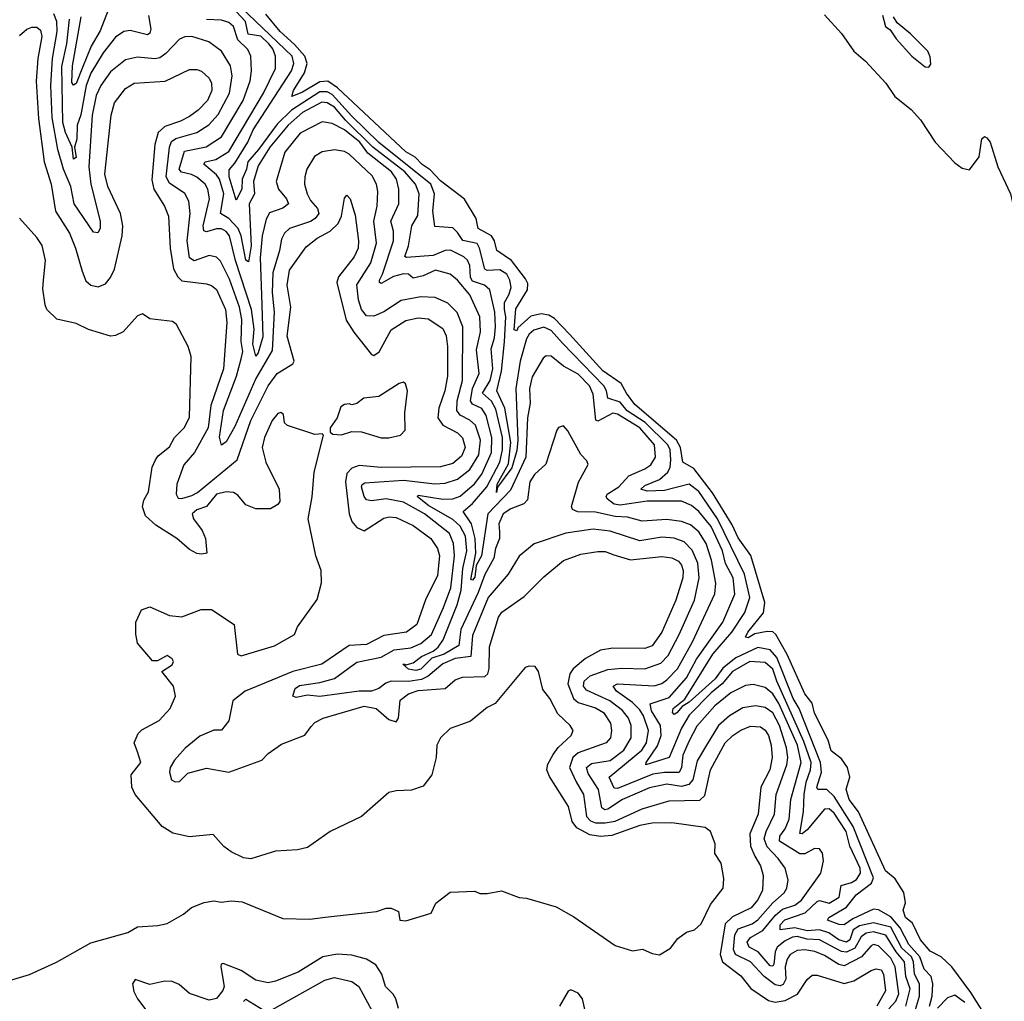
# Model space of a CAD drawing. Extents: x 1933546 to 2138868, y 524910 to 667279.
# Tile 226 of 256: x 2046906 to 2050906, y 607095 to 611083. Entities that reach past the tile are written whole.
import ezdxf

# ---------------------------------------------------------------- set-up
doc = ezdxf.new("R2010")
doc.units = 0

msp = doc.modelspace()

# ---------------------------------------------------------------- linework, layer by layer
at = {"layer": '0CON10XD'}
for points in [[(2050602.5, 607075), (2050612.2, 607115), (2050614.9, 607165.1), (2050608.4, 607195), (2050580.7, 607225), (2050562.6, 607275), (2050518.1, 607325), (2050483, 607393), (2050445, 607437.4), (2050395, 607466.4), (2050375, 607468.8), (2050290.6, 607429.4), (2050255, 607405.7), (2050235, 607406.5), (2050187.8, 607425), (2050192.9, 607435), (2050265, 607477), (2050303.4, 607526.6), (2050365.9, 607574.1), (2050374.1, 607595.9), (2050291.9, 607805), (2050215, 607927.1), (2050185, 607955.8), (2050161.2, 607955), (2050148.8, 607955), (2050144.4, 607964.4), (2050162.6, 608025), (2050159.3, 608065), (2050072.3, 608285), (2050048.1, 608325), (2049981.4, 608491.5), (2049955, 608522.6), (2049905, 608532.3), (2049815, 608490.4), (2049762.2, 608447.8), (2049731.4, 608405), (2049625, 608310.2), (2049597.5, 608292.5), (2049575, 608266.4), (2049565, 608260), (2049558.2, 608268.2), (2049560.6, 608285), (2049607.6, 608322.4), (2049722, 608505), (2049798.4, 608595), (2049852.1, 608675), (2049871.6, 608735), (2049850, 608830), (2049740.4, 609055), (2049665, 609166.6), (2049625, 609195.8), (2049525, 609169.6), (2049455, 609167.7), (2049429.5, 609175), (2049445, 609190.2), (2049504.9, 609215.1), (2049538.6, 609245), (2049548.7, 609265), (2049551.3, 609295), (2049548, 609335), (2049539.1, 609355), (2049446.2, 609446.2), (2049373.6, 609493.6), (2049345, 609528.8), (2049295, 609544.7), (2049289.7, 609575), (2049278.4, 609595), (2049110.9, 609769.1), (2049065, 609820.1), (2049035, 609833.9), (2048995, 609822), (2048975.1, 609804.9), (2048965, 609786.6), (2048939.3, 609695), (2048920.9, 609585), (2048929.2, 609375), (2048925, 609331.9), (2048905, 609262.7), (2048846.9, 609183.1), (2048842.6, 609162.6), (2048845, 609196.2), (2048891.5, 609278.5), (2048901.7, 609365), (2048877.4, 609505), (2048844.4, 609575), (2048863.5, 609655), (2048875.8, 609774.2), (2048881.1, 609875), (2048875.1, 609905.1), (2048875, 609933.8), (2048893.5, 609965), (2048901.8, 609995), (2048897.3, 610025), (2048885, 610048.8), (2048856.4, 610066.4), (2048805, 610064.2), (2048795, 610070), (2048774.1, 610155), (2048763.8, 610173.9), (2048705.7, 610185.7), (2048685, 610218.9), (2048665, 610237.9), (2048592.9, 610242.9), (2048584.6, 610305), (2048590.8, 610375), (2048576.1, 610415), (2048365, 610584.4), (2048255, 610690.6), (2048175, 610778.8), (2048155, 610789.4), (2048125, 610789.6), (2048009.4, 610715), (2047951.2, 610658.8), (2047875.7, 610555), (2047833.2, 610505), (2047827.3, 610475), (2047809.6, 610435), (2047807.8, 610395), (2047785, 610350), (2047756.4, 610445), (2047756.9, 610473.1), (2047779.8, 610500.2), (2047832.1, 610585), (2047855, 610635.2), (2048010.5, 610875), (2048019.1, 610905), (2048012.6, 610935), (2047804.2, 611134.2)], [(2049930.4, 607195), (2049875, 607255.2), (2049813.2, 607285), (2049806.2, 607305), (2049811.2, 607365), (2049825, 607389), (2049881, 607409), (2049905, 607426.2), (2049965, 607494.8), (2050011.8, 607535), (2050022.6, 607555), (2050027.7, 607587.7), (2050015.3, 607635), (2049987.5, 607675), (2049942.7, 607722.7), (2049930.4, 607755), (2049938, 607785), (2049972.1, 607855), (2049979.3, 607935), (2050022.7, 608055), (2050026.6, 608085), (2050020.9, 608125), (2049991.9, 608215), (2049965, 608266.1), (2049935, 608288.8), (2049895.2, 608294.8), (2049843.1, 608286.9), (2049790, 608255), (2049745.1, 608214.9), (2049695.6, 608135), (2049658.5, 608071.5), (2049640.3, 607995), (2049624.4, 607975.6), (2049595, 607968), (2049535, 607976.8), (2049465, 607961.8), (2049355, 607915.2), (2049295, 607874.9), (2049282.9, 607872.9), (2049270.9, 607880.9), (2049257.4, 607955), (2049215, 608020.3), (2049208.8, 608045), (2049228.7, 608061.4), (2049305, 608073.4), (2049360.2, 608115), (2049390.2, 608165), (2049390.6, 608215), (2049379.6, 608245), (2049355, 608276.2), (2049303.8, 608315), (2049208.3, 608358.3), (2049195.8, 608375), (2049198.4, 608395), (2049223.3, 608416.7), (2049295, 608442.4), (2049352.4, 608447.6), (2049445, 608445.6), (2049511.1, 608468.9), (2049540.6, 608499.4), (2049584.8, 608585), (2049647.5, 608725), (2049666.7, 608815), (2049661.3, 608875), (2049638.1, 608928.1), (2049605, 608961.6), (2049565, 608976.2), (2049515, 608980.2), (2049425, 608966), (2049305, 609005.2), (2049235, 609013.6), (2049125, 608996.1), (2048996.2, 608953.8), (2048935, 608903.5), (2048890.5, 608829.5), (2048808.5, 608735), (2048745, 608580.6), (2048739.2, 608495), (2048675, 608487.3), (2048625, 608466.4), (2048564.6, 608415.4), (2048537.7, 608402.3), (2048485, 608393.6), (2048415.2, 608395.2), (2048393.2, 608386.8), (2048364.8, 608365.2), (2048335, 608354.8), (2048285, 608355.2), (2048125, 608332.9), (2048075, 608338.9), (2048028.7, 608328.7), (2048015.8, 608335), (2048024.7, 608365), (2048041.9, 608378.1), (2048125, 608390.6), (2048185, 608406.7), (2048275, 608472.8), (2048375, 608493.4), (2048427.8, 608522.2), (2048495, 608530.8), (2048535, 608549), (2048579, 608585), (2048628.1, 608695), (2048656.9, 608775), (2048671.6, 608905), (2048668.8, 608955), (2048651.3, 608995), (2048550, 609075), (2048465, 609122.1), (2048395, 609135.9), (2048335, 609128.6), (2048315, 609132.7), (2048305, 609145.6), (2048294.8, 609185.2), (2048297.3, 609195), (2048308.4, 609201.6), (2048465, 609211.4), (2048592.7, 609197.3), (2048635, 609199.8), (2048685, 609216.7), (2048734.3, 609255.7), (2048771.3, 609315), (2048778, 609375), (2048758.1, 609435), (2048735, 609455.6), (2048695, 609476.6), (2048681.2, 609495), (2048682.7, 609535), (2048705, 609617.5), (2048706.7, 609835), (2048682.8, 609892.8), (2048645, 609931.6), (2048593.7, 609953.7), (2048535, 609957.3), (2048455, 609942.3), (2048385, 609896.6), (2048345, 609878.7), (2048315, 609879.6), (2048295, 609905.6), (2048282.7, 609945), (2048274.8, 610005.2), (2048332.4, 610095), (2048355.5, 610175), (2048344.9, 610265), (2048358.5, 610325), (2048360.5, 610385), (2048355.3, 610415), (2048338.1, 610448.1), (2048245, 610536.6), (2048225, 610547.1), (2048185, 610554.6), (2048135, 610545.9), (2048103.4, 610526.6), (2048072, 610475), (2048064.7, 610444.7), (2048063.4, 610415), (2048073.4, 610375), (2048087.9, 610347.9), (2048115.8, 610315.8), (2048120.8, 610295), (2048105.9, 610275), (2048087, 610263), (2048002.5, 610235), (2047981.3, 610215), (2047969.4, 610190.6), (2047961.9, 610145), (2047934, 610055), (2047931.8, 609975), (2047939.6, 609895), (2047931.5, 609738.5), (2047865.8, 609625), (2047779.4, 609430.6), (2047745, 609367.9), (2047725, 609354.4), (2047717.4, 609387.4), (2047734.4, 609495), (2047786.2, 609635), (2047805.7, 609705), (2047811.9, 609735), (2047804.9, 609775), (2047808.1, 609865), (2047798.5, 609915), (2047758.3, 610028.3), (2047721.2, 610101.2), (2047705, 610117.8), (2047675, 610124.6), (2047615, 610102.9), (2047595.9, 610115), (2047586.6, 610185), (2047598.4, 610295), (2047593.5, 610345), (2047576.4, 610376.4), (2047515, 610419.3), (2047501, 610445), (2047514.9, 610565), (2047522.3, 610587.7), (2047540.1, 610599.9), (2047625.6, 610624.4), (2047673.6, 610656.4), (2047712, 610698), (2047757.7, 610785), (2047768.4, 610855), (2047762.1, 610895), (2047725, 610954.6), (2047673.6, 610993.6), (2047605, 611014.7), (2047576.1, 611013.9), (2047555, 611003.5), (2047500, 610945), (2047475, 610928.2), (2047455, 610923.8), (2047385, 610930.6), (2047335, 610919.7), (2047275, 610871.4), (2047235.1, 610814.9), (2047216.2, 610775), (2047199.7, 610695), (2047187.3, 610485), (2047195.1, 610415.1), (2047232.8, 610265), (2047232.9, 610235), (2047223.3, 610216.7), (2047205, 610220), (2047127.5, 610335), (2047114.2, 610405), (2047083.9, 610475), (2047060.9, 610555), (2047037.6, 610685), (2047032, 610815), (2047039.1, 610925), (2047058.5, 611035), (2047056.7, 611075), (2047045, 611107.2)], [(2047265, 611121.6), (2047232.2, 611037.8), (2047196.3, 610975), (2047160.7, 610889.3), (2047135, 610823.7), (2047125, 610816.7), (2047117.5, 610827.5), (2047120.2, 610895), (2047155.8, 611095)], [(2047429.5, 611099.5), (2047438.1, 611045), (2047435, 611028.1), (2047425, 611021.2), (2047355, 611038.8), (2047328.6, 611035), (2047295, 611011.3), (2047245, 610948.6), (2047195, 610865.8), (2047175.3, 610815), (2047153.7, 610696.3), (2047139, 610655), (2047137.3, 610597.3)], [(2050541.6, 607048.4), (2050560.8, 607115), (2050561.8, 607165), (2050540.6, 607205), (2050536.6, 607255), (2050528.6, 607275), (2050490, 607310), (2050445, 607395.7), (2050375, 607413.8), (2050318.1, 607401.9), (2050292.3, 607385), (2050278.8, 607345), (2050265, 607334.3), (2050234.1, 607345), (2050192.6, 607372.6), (2050155, 607384.5), (2050105, 607381.5), (2050055, 607392.9), (2049995, 607385.6), (2049995.9, 607405), (2050014.5, 607425.5), (2050096.2, 607453.8), (2050145, 607499.5), (2050155, 607504.7), (2050195, 607493), (2050235, 607518.2), (2050242.6, 607565), (2050285, 607577.2), (2050305, 607590.2), (2050322.1, 607615), (2050320.8, 607635), (2050277.7, 607725), (2050263.3, 607785), (2050215, 607859.2), (2050195, 607876.2), (2050175, 607874.7), (2050105, 607791.3), (2050085, 607775.4), (2050075, 607776.7), (2050090.2, 607865), (2050092.4, 607935), (2050101.4, 607985), (2050119.1, 608035), (2050121.3, 608065), (2050090.9, 608150.9), (2049981.3, 608395), (2049965, 608444.2), (2049935, 608471.9), (2049872.3, 608475), (2049802.3, 608435), (2049760.3, 608385), (2049715, 608348.5), (2049625, 608257.3), (2049593.8, 608205), (2049544.5, 608085.5), (2049450, 608055), (2049451.1, 608065), (2049497.4, 608132.6), (2049512, 608175), (2049509.4, 608215), (2049472.7, 608275), (2049466.7, 608303.3), (2049545, 608329.3), (2049615, 608409), (2049655.7, 608485), (2049762.4, 608635), (2049811.5, 608748.5), (2049804.9, 608814.9), (2049773.4, 608873.4), (2049761.5, 608925), (2049715, 609023.4), (2049664.3, 609085), (2049635, 609109.3), (2049595, 609127), (2049455, 609126.3), (2049345, 609110.8), (2049320.9, 609115), (2049293.7, 609135), (2049288.8, 609145), (2049292.1, 609155), (2049340.3, 609185), (2049380.1, 609229.9), (2049445, 609257.6), (2049470, 609275), (2049488.6, 609305), (2049484.5, 609355), (2049425.4, 609425), (2049335, 609480), (2049315, 609484.5), (2049255, 609452), (2049245.9, 609455.9), (2049235, 609561.2), (2049220.8, 609595), (2049175, 609642.3), (2049115.6, 609675.6), (2049065, 609716.4), (2049045, 609716.7), (2049032.6, 609707.4), (2048987.8, 609632.2), (2048976.7, 609585), (2048979.2, 609525), (2048969.2, 609465), (2048962.6, 609305), (2048899.1, 609170.9), (2048807.7, 609075), (2048781.5, 608905), (2048760.5, 608865), (2048755, 608817.3), (2048745, 608805.9), (2048739.1, 608809.1), (2048759.5, 608915), (2048756.6, 608975), (2048741.5, 609035), (2048707.6, 609085), (2048745, 609117.9), (2048804.2, 609185), (2048856.5, 609285), (2048867.9, 609335), (2048866.9, 609385), (2048840.5, 609500.5), (2048822.8, 609532.8), (2048785.8, 609565), (2048816.9, 609616.9), (2048827.7, 609665), (2048820.9, 609745), (2048835, 609790.6), (2048838.5, 609835), (2048835.8, 609895), (2048815.3, 609985), (2048794.3, 610004.3), (2048745, 610020.6), (2048737.9, 610035), (2048735, 610084.3), (2048725.6, 610105.6), (2048709.9, 610119.9), (2048655.9, 610145.9), (2048635, 610145.8), (2048585, 610125.2), (2048476.8, 610116.8), (2048471, 610121), (2048485.6, 610164.4), (2048499, 610245), (2048522.9, 610287.1), (2048528.9, 610375), (2048514.1, 610415), (2048470.8, 610465), (2048340, 610565), (2048229.2, 610675), (2048185, 610727.3), (2048155, 610745.7), (2048132.8, 610747.2), (2048055, 610705.6), (2047996.8, 610655), (2047922.2, 610565), (2047875, 610488.9), (2047856.1, 610425), (2047859.8, 610375), (2047838.2, 610335), (2047845.8, 610164.2), (2047835, 610099.2), (2047825, 610106.4), (2047805.8, 610205), (2047793.9, 610235), (2047755, 610274.9), (2047722.2, 610295), (2047735.7, 610375), (2047717.3, 610435), (2047705, 610453), (2047654.2, 610495.8), (2047658.9, 610505), (2047702.5, 610515), (2047755, 610547.2), (2047896.2, 610785), (2047944.7, 610885), (2047945.2, 610935), (2047933.8, 610965), (2047917.8, 610985), (2047885, 611015.8), (2047834.1, 611024.1), (2047823.2, 611075), (2047785, 611116.5)], [(2050855.7, 606995), (2050770.3, 607130.3), (2050692.9, 607235), (2050649.4, 607275), (2050605, 607298.2), (2050565.3, 607345), (2050532.6, 607412.6), (2050504.1, 607435), (2050494.7, 607465.3), (2050504.3, 607495), (2050497.2, 607537.2), (2050462.3, 607592.3), (2050423.6, 607625), (2050313.9, 607863.9), (2050275.3, 607915), (2050263.1, 607956.9), (2050277.9, 608005), (2050269.2, 608045), (2050245, 608079.4), (2050202.9, 608112.9), (2050190.6, 608155), (2050134.7, 608265), (2050125.6, 608305.6), (2050095, 608343.3), (2050023.8, 608503.8), (2049977.5, 608585), (2049965, 608595.8), (2049942.3, 608597.7), (2049892.6, 608587.4), (2049865, 608572), (2049854.6, 608574.6), (2049864.1, 608595), (2049927.5, 608672.5), (2049932.9, 608715), (2049876, 608906), (2049825, 608977.3), (2049800.8, 609030.8), (2049720, 609160), (2049645, 609259.3), (2049600.3, 609285), (2049590.4, 609345), (2049574.6, 609374.6), (2049405, 609520), (2049370.4, 609565), (2049350, 609605), (2049275, 609656.6), (2049140, 609805), (2049078.9, 609868.9), (2049055, 609881.8), (2049025, 609887.8), (2048982.2, 609877.8), (2048929.5, 609830.5), (2048925, 609819.2), (2048915, 609822.5), (2048922, 609908), (2048969.4, 609985), (2048970.5, 610010.5), (2048960.5, 610030.5), (2048903.9, 610103.9), (2048844.5, 610144.5), (2048834.3, 610185), (2048822.6, 610205), (2048768.9, 610235), (2048760.5, 610275), (2048713.2, 610353.2), (2048615, 610428.6), (2048573.5, 610473.5), (2048541.3, 610495), (2048511.9, 610525), (2048475, 610545.7), (2048196.4, 610806.4), (2048157.1, 610832.9), (2048125, 610831), (2048055, 610788.6), (2048010.8, 610770.8), (2048018.4, 610795), (2048062.9, 610867.1), (2048073.1, 610905), (2048063.8, 610935), (2048022.3, 610982.3), (2047963.7, 611035), (2047905.9, 611105.9)], [(2050175, 611103.3), (2050245, 611026.9), (2050294.5, 610955), (2050342.2, 610915), (2050425, 610825.7), (2050461.2, 610771.2), (2050527.6, 610717.6), (2050565, 610676.7), (2050624.8, 610584.8), (2050705, 610501.5), (2050735, 610480), (2050765, 610472.5), (2050803.8, 610526.2), (2050815, 610598.8), (2050825, 610608), (2050835, 610602.5), (2050848.7, 610585), (2050879.1, 610485), (2050930.4, 610375), (2050942.3, 610327.7)], [(2050411.4, 611101.4), (2050423.8, 611055), (2050441.7, 611041.7), (2050466.2, 611005), (2050530.8, 610935), (2050585, 610891.2), (2050599.5, 610890.5), (2050608, 610902), (2050605, 610932.5), (2050595.6, 610955), (2050525, 611026), (2050470, 611070), (2050456.2, 611095)], [(2046905, 611018.7), (2046935, 611043.9), (2046955, 611052.3), (2046975, 611052.1), (2046990.5, 611040.5), (2046995.2, 611015.2), (2046980, 610925), (2046973, 610833), (2046981.8, 610681.8), (2047005.8, 610505.8), (2047033.3, 610415), (2047051.5, 610305), (2047108.3, 610215), (2047133.2, 610155), (2047159.4, 610060.6), (2047175, 610021.9), (2047195, 610003.8), (2047225, 609997.5), (2047255, 610010.4), (2047274.8, 610035.2), (2047290.7, 610069.3), (2047321.6, 610205), (2047324.2, 610245), (2047314.7, 610295), (2047263.4, 610405), (2047251.5, 610455), (2047276.8, 610695), (2047291.1, 610745), (2047335, 610803.1), (2047370.8, 610825), (2047497.1, 610832.9), (2047595, 610881.2), (2047625, 610880.9), (2047645, 610873.2), (2047675.2, 610845.2), (2047685.3, 610825), (2047686, 610795), (2047668.7, 610755), (2047631.2, 610715), (2047595, 610689.8), (2047559.2, 610670.8), (2047495, 610649), (2047468, 610625), (2047454.5, 610575.5), (2047442, 610432), (2047450.6, 610395), (2047494.1, 610325), (2047510.3, 610285), (2047517.6, 610155), (2047531.3, 610071.3), (2047548.5, 610038.5), (2047565, 610021.9), (2047665, 610009.2), (2047685, 610002.5), (2047705, 609986.6), (2047742.4, 609905), (2047747.2, 609852.8), (2047734.4, 609665), (2047683, 609515), (2047671.8, 609425), (2047616.3, 609325), (2047573.3, 609275), (2047544.2, 609195.8), (2047541.7, 609155), (2047549.5, 609139.5), (2047565, 609137.5), (2047605, 609149.6), (2047627.8, 609162.2), (2047789.7, 609295), (2047845.5, 609454.4), (2047915, 609595.4), (2047951.6, 609645), (2048015, 609684.7), (2048020.3, 609695), (2047993.1, 609796.9), (2048006.9, 609915), (2047992.9, 610005), (2048002, 610065), (2048070.3, 610159.7), (2048115, 610194.8), (2048166.7, 610223.3), (2048199.2, 610255), (2048213.8, 610285), (2048225, 610357.5), (2048235, 610370), (2048248, 610355), (2048269.1, 610289.1), (2048282, 610185), (2048280.4, 610155), (2048265, 610119.3), (2048201.3, 610038.7), (2048194.8, 610015), (2048232.1, 609862.1), (2048262.8, 609812.8), (2048335, 609723.3), (2048345, 609718.2), (2048365.9, 609734.1), (2048415, 609823.2), (2048475, 609860.5), (2048525, 609871.2), (2048565, 609867.4), (2048625, 609828.9), (2048638.7, 609798.7), (2048644.1, 609755), (2048643.3, 609635), (2048632.8, 609575), (2048608.5, 609505), (2048605.2, 609465), (2048625, 609435.3), (2048683.8, 609403.8), (2048705, 609383.8), (2048715.6, 609345), (2048700.6, 609309.4), (2048665, 609280.2), (2048615, 609266.8), (2048375, 609263.5), (2048285, 609271.5), (2048255, 609261.2), (2048235, 609238.9), (2048229.4, 609205), (2048244.3, 609075), (2048255, 609044.5), (2048275, 609019.1), (2048305, 609006.7), (2048385, 609057.5), (2048406.7, 609063.3), (2048435, 609060.5), (2048505, 609028), (2048575.9, 608975), (2048603.3, 608935), (2048611.3, 608905), (2048603.2, 608825), (2048554.8, 608725.2), (2048519.5, 608625), (2048476.9, 608595), (2048385, 608580.8), (2048314.3, 608544.3), (2048245, 608539.8), (2048133.1, 608465), (2048015.4, 608434.6), (2047821.9, 608355), (2047771.9, 608315), (2047755.2, 608234.8), (2047725, 608196.2), (2047695, 608195.7), (2047637.9, 608172.1), (2047577.4, 608122.6), (2047534.4, 608075), (2047517.1, 608045), (2047514.4, 608025), (2047522, 607995), (2047537, 607987), (2047555, 607987.5), (2047588.6, 608021.4), (2047665, 608041.9), (2047755, 608026), (2047889.2, 608075), (2047915, 608101.1), (2047970.1, 608139.9), (2048064, 608176), (2048089.3, 608210.7), (2048105, 608226.8), (2048138.6, 608245), (2048305.7, 608294.3), (2048354.4, 608285), (2048405, 608239.7), (2048435, 608229.5), (2048445.2, 608244.8), (2048452, 608318), (2048485, 608344), (2048525, 608357.4), (2048634, 608366), (2048675, 608400.7), (2048705, 608411.9), (2048796, 608414), (2048807.3, 608425), (2048812.8, 608447.2), (2048814.8, 608535.2), (2048850.6, 608655), (2048865, 608675.9), (2048955, 608738.9), (2049035, 608819.6), (2049115, 608885.8), (2049185, 608911.1), (2049255, 608922.5), (2049285, 608921.6), (2049319.2, 608909.2), (2049387.9, 608887.9), (2049515, 608901.6), (2049555, 608896.1), (2049582.3, 608882.3), (2049595, 608867.3), (2049601.3, 608845), (2049600.2, 608815), (2049571.9, 608725), (2049514, 608595), (2049475, 608539.5), (2049445, 608527.8), (2049315, 608530), (2049265, 608521.2), (2049205, 608487.6), (2049155, 608445.7), (2049140.6, 608425), (2049132.8, 608385), (2049155.5, 608325), (2049175, 608308.2), (2049245, 608287.2), (2049277.8, 608267.8), (2049305.7, 608225), (2049310.4, 608195), (2049305.8, 608165), (2049288.8, 608145), (2049175, 608104.5), (2049152.4, 608085), (2049139.6, 608045), (2049166.9, 607986.9)], [(2047137.3, 610597.3), (2047128.4, 610565), (2047135, 610522.5), (2047125, 610516), (2047119.1, 610565), (2047091.4, 610625), (2047080.5, 610665), (2047077.3, 610892.7), (2047097.3, 610985), (2047108.8, 611085)], [(2050506.4, 607075), (2050522.8, 607145), (2050506.2, 607195), (2050500.8, 607255), (2050466.2, 607295), (2050425, 607364), (2050375, 607377.3), (2050345, 607370.9), (2050325, 607356.6), (2050298.9, 607311.1), (2050265, 607294.1), (2050245, 607296.9), (2050155, 607344.4), (2050105, 607347.1), (2050065, 607357.6), (2050045, 607355.5), (2050015, 607340.9), (2049983.7, 607315), (2049974.6, 607295), (2049968.9, 607245), (2049965, 607237.9), (2049955, 607239.4), (2049905.3, 607295.2), (2049869.2, 607315), (2049861.5, 607335), (2049875, 607353.5), (2049925, 607382.3), (2049976, 607444), (2050005, 607468.5), (2050055.3, 607485), (2050081.9, 607505), (2050160.7, 607615), (2050170.8, 607665), (2050166.9, 607696.9), (2050154.5, 607714.5), (2050135, 607715.5), (2050095.8, 607694.2), (2050075, 607694.1), (2049992.3, 607745), (2049993.7, 607765), (2050015.1, 607795), (2050031.9, 607835), (2050039, 607915), (2050080.6, 608065), (2050065.4, 608135), (2049990.1, 608305), (2049965, 608344.1), (2049935, 608370.2), (2049885, 608382.5), (2049855, 608377.2), (2049795, 608348.2), (2049729.2, 608295), (2049656.9, 608213.1), (2049625, 608152.7), (2049599.2, 608095), (2049594.6, 608045), (2049585.5, 608024.5), (2049525.1, 608024.9), (2049477.4, 608017.4), (2049335, 607959.2), (2049320.4, 607960.4), (2049300.4, 608005), (2049433.5, 608115), (2049452.1, 608145), (2049460.9, 608195), (2049439.6, 608255), (2049425, 608278.3), (2049395, 608308.5), (2049330.2, 608355), (2049316.2, 608375), (2049335, 608385.2), (2049483.5, 608376.5), (2049515, 608385.6), (2049535, 608401), (2049577.6, 608445), (2049638.8, 608555), (2049729.9, 608750.1), (2049733.9, 608793.9), (2049716.4, 608886.4), (2049694.9, 608954.9), (2049665, 609002.1), (2049630.6, 609030.6), (2049595, 609043.8), (2049535, 609051.6), (2049435, 609045.7), (2049375, 609061.3), (2049324.9, 609064.9), (2049245, 609082.2), (2049173.4, 609083.4), (2049152.3, 609092.3), (2049148.2, 609105), (2049176, 609204), (2049215.8, 609275.8), (2049210.3, 609290.3), (2049185, 609315.8), (2049132.7, 609412.7), (2049115, 609433.3), (2049095, 609426.7), (2049088, 609415), (2049043, 609277), (2048996.7, 609235), (2048978.9, 609205), (2048968.3, 609131.7), (2048954.3, 609115.7), (2048900.5, 609095), (2048870, 609075), (2048852.6, 609035), (2048855, 609002.5), (2048855.2, 608974.8), (2048839.1, 608935), (2048832.5, 608895), (2048795, 608829.2), (2048768.9, 608755), (2048697.8, 608605), (2048689.9, 608540.1), (2048629.6, 608505), (2048580.6, 608489.4), (2048535, 608444.1), (2048515, 608438.4), (2048485, 608444), (2048462.5, 608465), (2048470, 608465), (2048470, 608460), (2048505, 608470.2), (2048537.9, 608495), (2048585, 608517.7), (2048605.9, 608534.1), (2048626.3, 608563.6), (2048683.2, 608705), (2048699.1, 608765), (2048706.5, 608853.5), (2048722.4, 608925), (2048717, 608985), (2048695.6, 609025.6), (2048665, 609051.9), (2048568.4, 609108.4), (2048522, 609145), (2048525, 609151.4), (2048625, 609134.4), (2048665, 609136.7), (2048695, 609146.6), (2048753.3, 609196.7), (2048783.9, 609236.1), (2048823, 609325), (2048823.9, 609385), (2048800.7, 609475), (2048783.3, 609503.3), (2048745, 609521.2), (2048736.7, 609535), (2048745.3, 609584.7), (2048772.6, 609645), (2048762.1, 609742.1), (2048777.6, 609815), (2048774.8, 609875), (2048734.8, 609965), (2048685, 610025.3), (2048655, 610048.4), (2048595, 610064.8), (2048545, 610042.2), (2048505, 610032.9), (2048485, 610048.5), (2048465, 610050), (2048425, 610039.2), (2048375, 610011.5), (2048367.5, 610015), (2048367.5, 610025), (2048379.1, 610049.1), (2048423.8, 610185), (2048424.1, 610224.1), (2048413.3, 610265), (2048445.5, 610334.5), (2048446, 610395), (2048437, 610435), (2048416.8, 610465), (2048320.5, 610540.5), (2048288, 610585), (2048225, 610635.1), (2048175, 610661.7), (2048135, 610668.1), (2048045, 610622.5), (2047983.3, 610545), (2047948.4, 610425), (2047956.8, 610395), (2047990.3, 610355), (2047997.7, 610335), (2047975, 610317.6), (2047921.3, 610298.7), (2047907.1, 610272.9), (2047891.1, 610205), (2047882.5, 610115), (2047887.7, 609965), (2047893.8, 609795), (2047875, 609729.4), (2047865, 609716), (2047853.2, 609765), (2047858.1, 609825), (2047847.1, 609905), (2047783.2, 610105), (2047758.1, 610205), (2047745, 610222.7), (2047725, 610233.5), (2047705, 610233.7), (2047665, 610221.6), (2047654.2, 610225), (2047651.1, 610245), (2047677.2, 610355), (2047670, 610395), (2047658.8, 610415), (2047625, 610443), (2047604, 610454), (2047563, 610463), (2047553.2, 610475), (2047575, 610548.1), (2047663.7, 610566.3), (2047725, 610607.1), (2047813.3, 610755), (2047841.9, 610835), (2047848.1, 610875), (2047844.4, 610934.4), (2047832.5, 610962.5), (2047791.7, 611001.7), (2047774.1, 611055), (2047755, 611071.2), (2047725, 611081.2), (2047665, 611083.5)], [(2046795, 607158.8), (2046945.9, 607204.1), (2047055, 607253.3), (2047195, 607332.5), (2047345, 607373.8), (2047385, 607397.5), (2047467.3, 607402.7), (2047505, 607411.2), (2047570.7, 607449.3), (2047603.9, 607476.1), (2047655, 607496.7), (2047695, 607502.5), (2047725, 607497.5), (2047765, 607502.5), (2047809.3, 607499.3), (2047975, 607431.2), (2048085, 607428.8), (2048147, 607437), (2048355, 607460), (2048395, 607472.5), (2048415, 607472.5), (2048445, 607460), (2048450, 607425), (2048475, 607421.2), (2048577, 607453), (2048597, 607493), (2048655, 607537.5), (2048755, 607542.5), (2048775, 607533.3), (2048805, 607532.5), (2048863, 607543), (2048935, 607516.7), (2048965, 607513.3), (2049085, 607478.8), (2049157.3, 607437.3), (2049325, 607321.2), (2049395, 607300), (2049435.9, 607305.9), (2049475, 607288.8), (2049505, 607283.8), (2049549.7, 607310.3), (2049579.7, 607350.3), (2049614.3, 607375.7), (2049647.5, 607385), (2049675, 607410), (2049712.6, 607487.4), (2049763.8, 607555), (2049765.9, 607594.1), (2049755.6, 607655.6), (2049730, 607695), (2049731.2, 607735), (2049712, 607785), (2049690.3, 607800.3), (2049555, 607819.7), (2049475, 607818.9), (2049425, 607809.3), (2049311.1, 607768.9), (2049265, 607763.7), (2049221.5, 607771.5), (2049169.1, 607799.1), (2049150.3, 607825), (2049135, 607885.6), (2049058.3, 608008.3), (2049047.5, 608035), (2049051.7, 608058.3), (2049072.6, 608097.4), (2049093.8, 608126.2), (2049145.6, 608175), (2049154, 608195), (2049142, 608215), (2049092.7, 608262.7), (2049059.4, 608325), (2049031.2, 608361.2), (2049013.8, 608435), (2049000, 608455), (2048975, 608456.7), (2048959.5, 608450.5), (2048837.5, 608305), (2048805, 608288.6), (2048736.7, 608233.3), (2048700.2, 608219.8), (2048655, 608202.5), (2048616, 608165), (2048600.8, 608135), (2048597.1, 608085), (2048580, 608015), (2048545, 607968.8), (2048497.7, 607952.3), (2048435, 607950), (2048405, 607942.5), (2048294.1, 607845.9), (2048166.7, 607785), (2048075, 607720), (2048035, 607710), (2047945, 607704), (2047845, 607672.9), (2047815, 607677.5), (2047765, 607702.5), (2047735, 607724), (2047691.9, 607771.9), (2047595, 607763.5), (2047528.1, 607778.1), (2047484.3, 607804.3), (2047375.3, 607935), (2047361.3, 607965), (2047358.9, 608015), (2047397.3, 608065), (2047385, 608108.9), (2047371.1, 608145), (2047387.1, 608182.9), (2047402.5, 608197.5), (2047472.1, 608235), (2047517.8, 608285), (2047539.2, 608335), (2047530, 608375), (2047483.3, 608435), (2047525, 608461.2), (2047530, 608475), (2047525, 608486.7), (2047505, 608500), (2047465, 608477.5), (2047445, 608477.5), (2047385, 608550), (2047377, 608587), (2047377.5, 608635), (2047400, 608685), (2047435, 608697.5), (2047515, 608662.5), (2047565, 608656.7), (2047643.6, 608686.4), (2047685, 608686.7), (2047776.7, 608625), (2047791.2, 608505), (2047805, 608498), (2047941.1, 608538.9), (2048022.5, 608585), (2048035, 608616.7), (2048115, 608727.5), (2048132, 608795), (2048130.8, 608845), (2048108.6, 608905), (2048077.5, 609055), (2048094, 609145), (2048102.5, 609245), (2048140, 609395), (2048135, 609400), (2048105, 609397.5), (2047994.1, 609434.1), (2047982, 609445), (2047978.2, 609478.2), (2047966.7, 609486.7), (2047955, 609482.9), (2047931.8, 609455), (2047900.9, 609385), (2047890.4, 609345), (2047905.5, 609285.5), (2047960, 609175), (2047963.3, 609125), (2047955, 609113.3), (2047925, 609096.2), (2047865, 609096), (2047825, 609112), (2047791.7, 609151.7), (2047775, 609161.4), (2047744.3, 609164.3), (2047705.8, 609155), (2047664.7, 609105.3), (2047625, 609091.5), (2047607.1, 609075), (2047611.9, 609055), (2047647.6, 609007.6), (2047661.1, 608975), (2047666.7, 608915), (2047645, 608910.8), (2047625, 608914), (2047595, 608930.8), (2047544.3, 608975), (2047458.6, 609028.6), (2047416.6, 609066.6), (2047404.2, 609104.2), (2047409.7, 609130.3), (2047428.9, 609165), (2047444, 609265), (2047456.9, 609295), (2047468.5, 609311.5), (2047515, 609347.8), (2047534.7, 609385.3), (2047575, 609425.8), (2047595, 609467.5), (2047602, 609715), (2047590, 609755), (2047542.5, 609845), (2047526.1, 609856.1), (2047435, 609867.5), (2047405, 609887.5), (2047385, 609880), (2047325.8, 609814.2), (2047295, 609799.2), (2047275, 609797.5), (2047185, 609824.2), (2047135, 609848.6), (2047056.1, 609866.1), (2047016.7, 609905), (2047008.8, 609925), (2046999.7, 609989.7), (2047002.2, 610025), (2047011.2, 610105), (2046996.7, 610165), (2046975, 610198), (2046905, 610276.7)], [(2048405, 609384.2), (2048452.5, 609395), (2048471.2, 609415), (2048470, 609485), (2048481.2, 609575), (2048473.6, 609603.6), (2048465, 609610), (2048447.5, 609605), (2048365, 609552.5), (2048304.2, 609545.8), (2048276.1, 609523.9), (2048255, 609517.5), (2048245, 609522.5), (2048225, 609520), (2048210, 609510), (2048196.2, 609465), (2048166.7, 609425), (2048167.5, 609407.5), (2048178.3, 609398.3), (2048213.6, 609396.4), (2048255, 609410), (2048295, 609408.8), (2048374.4, 609384.4), (2048405, 609384.2)], [(2049166.9, 607986.9), (2049196.2, 607935), (2049209, 607845), (2049225, 607827.3), (2049245, 607820.1), (2049285, 607819.2), (2049325, 607826.8), (2049435, 607876.6), (2049545, 607909.8), (2049668.4, 607911.6), (2049689.7, 607930.3), (2049711.7, 608035), (2049772.4, 608145), (2049802.4, 608175), (2049835, 608196.3), (2049875, 608212.5), (2049915, 608210), (2049935, 608195.9), (2049947.6, 608175), (2049959.3, 608135), (2049963.2, 608085), (2049953.5, 608035), (2049916.2, 607965), (2049905.9, 607855), (2049872.1, 607775), (2049874.8, 607725), (2049892.4, 607685), (2049915.7, 607645), (2049926.3, 607606.3), (2049922.9, 607545), (2049903.2, 607505), (2049877, 607475), (2049802.2, 607437.8), (2049771.2, 607408.8), (2049751.5, 607285), (2049760.7, 607255), (2049835, 607197.5), (2049876.3, 607146.3), (2049948.3, 607098.3), (2049975, 607090.8), (2050015, 607097.3), (2050066, 607124), (2050105, 607182.9), (2050125, 607201.1), (2050145, 607200.8), (2050255, 607167.4), (2050295, 607177.9), (2050365, 607220), (2050385, 607226.2), (2050405, 607223.2), (2050415.5, 607205), (2050422.9, 607137.1), (2050387.8, 607075)], [(2048444.6, 607065), (2048433.5, 607105), (2048423.4, 607123.4), (2048391.7, 607155), (2048377.5, 607205), (2048353.1, 607243.1), (2048315, 607265.7), (2048255, 607282.4), (2048195, 607286.5), (2048137.1, 607275), (2048036.5, 607213.5), (2047945, 607176.2), (2047915, 607169.8), (2047865, 607180), (2047805, 607219.2), (2047732.1, 607247.9), (2047724.8, 607245.2), (2047722.9, 607235), (2047736.5, 607155), (2047731.5, 607138.5), (2047705, 607105.7), (2047675, 607099.4), (2047595, 607126.7), (2047553.5, 607163.5), (2047525.2, 607175.2), (2047495, 607177), (2047435, 607162.3), (2047375, 607183.8), (2047363.8, 607165), (2047370.2, 607135), (2047384.6, 607104.6), (2047421.8, 607055)], [(2050436.2, 607063.8), (2050465.8, 607095), (2050476.8, 607125), (2050462.1, 607235), (2050445, 607269.3), (2050395, 607320), (2050375, 607324.8), (2050365, 607319.5), (2050325.3, 607274.7), (2050255, 607238.7), (2050233.6, 607243.6), (2050175, 607280.8), (2050136.4, 607296.4), (2050095, 607303.3), (2050065, 607300.6), (2050036.5, 607285), (2050023.5, 607266.5), (2050016, 607235), (2050018.7, 607185), (2050006.8, 607163.2), (2049995, 607157.8), (2049975, 607161.2), (2049930.4, 607195)], [(2047930.3, 607059.7), (2048145, 607180.8), (2048185, 607191.1), (2048255.5, 607175.5), (2048283.3, 607155), (2048337, 607057)], [(2049212.5, 607012.5), (2049192.6, 607105), (2049175, 607128.4), (2049145, 607141.3), (2049133.7, 607136.4), (2049099.1, 607075)], [(2047815, 607094.4), (2047825, 607103.1), (2047895, 607060.2)], [(2050745, 607090), (2050705, 607119.9), (2050675, 607109.3), (2050635, 607066.6)]]:
    msp.add_lwpolyline(points, dxfattribs=at)

doc.saveas('drawing.dxf')
